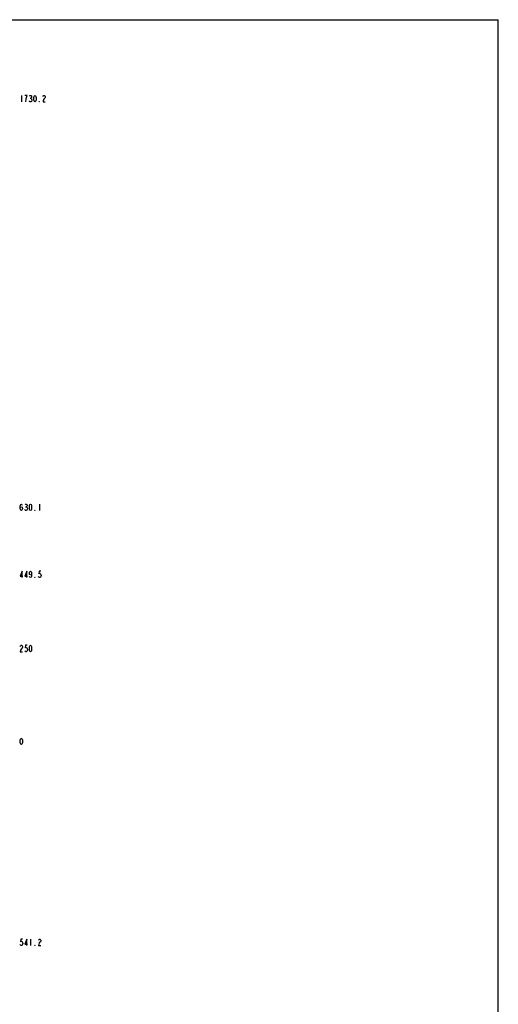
# Model space of a CAD drawing. Header units: millimetres. Extents: x 0 to 5945, y 0 to 4205.
# Tile 76 of 76: x 4656 to 5945, y 1554 to 4205. Entities that reach past the tile are written whole.
import ezdxf

# ---------------------------------------------------------------- set-up
doc = ezdxf.new("R2010")
doc.units = ezdxf.units.MM
doc.header["$LTSCALE"] = 326.975
doc.layers.add('204101000019_DXF_DIMENSION', color=7, linetype='CONTINUOUS')
doc.layers.add('204101000019_DXF_FORMAT', color=7, linetype='CONTINUOUS')

msp = doc.modelspace()

# ---------------------------------------------------------------- linework, layer by layer
at = {"layer": '204101000019_DXF_DIMENSION', "color": 5, "linetype": 'Continuous'}
for p, q in [((4660.83, 4001.151), (4660.83, 3983.651)), ((4684.564, 3993.859), (4686.095, 3993.859)), ((4672.314, 2893.744), (4673.845, 2893.744)), ((4676.908, 2889.369), (4676.908, 2887.91)), ((4709.83, 2901.035), (4709.83, 2883.535)), ((4685.33, 1729.819), (4685.33, 1712.319))]:
    msp.add_line(p, q, dxfattribs=at)
for points in [[(4674.611, 3995.317), (4676.142, 4001.151), (4670.017, 4001.151)], [(4673.08, 3983.651), (4673.845, 3990.942), (4674.611, 3995.317)], [(4689.158, 3988.025), (4687.627, 3985.109), (4686.095, 3983.651), (4684.564, 3983.651), (4683.033, 3985.109), (4682.267, 3986.567)], [(4683.033, 3999.692), (4684.564, 4001.151), (4686.095, 4001.151), (4687.627, 3999.692), (4688.392, 3998.234), (4688.392, 3996.776), (4687.627, 3995.317), (4686.095, 3993.859), (4687.627, 3992.4)], [(4687.627, 3992.4), (4689.158, 3989.484), (4689.158, 3988.025)], [(4697.58, 3983.651), (4696.049, 3985.109), (4695.283, 3986.567), (4694.517, 3989.484), (4694.517, 3995.317), (4695.283, 3998.234), (4696.049, 3999.692), (4697.58, 4001.151), (4699.111, 3999.692), (4699.877, 3998.234), (4700.642, 3995.317), (4700.642, 3989.484), (4699.877, 3986.567), (4699.111, 3985.109), (4697.58, 3983.651)], [(4709.83, 3983.651), (4709.064, 3983.651), (4709.064, 3985.109), (4709.83, 3983.651)], [(4719.018, 3998.234), (4719.783, 3999.692), (4721.314, 4001.151), (4722.846, 4001.151), (4724.377, 3999.692), (4725.143, 3998.234), (4725.143, 3995.317), (4724.377, 3993.859)], [(4724.377, 3993.859), (4721.314, 3990.942), (4719.783, 3988.025), (4719.018, 3983.651), (4725.143, 3983.651)], [(4657.767, 2889.369), (4658.533, 2892.285), (4660.83, 2893.744), (4663.127, 2892.285), (4663.892, 2889.369), (4663.127, 2886.452), (4662.361, 2884.994), (4660.83, 2883.535), (4659.299, 2884.994), (4658.533, 2886.452), (4657.767, 2889.369), (4657.767, 2895.202), (4658.533, 2898.119), (4659.299, 2899.577), (4660.83, 2901.035), (4662.361, 2899.577), (4663.127, 2898.119)], [(4670.783, 2899.577), (4672.314, 2901.035), (4673.845, 2901.035), (4675.377, 2899.577), (4676.142, 2898.119), (4676.142, 2896.66), (4675.377, 2895.202), (4673.845, 2893.744), (4675.377, 2892.285), (4676.908, 2889.369)], [(4685.33, 2883.535), (4683.799, 2884.994), (4683.033, 2886.452), (4682.267, 2889.369), (4682.267, 2895.202), (4683.033, 2898.119), (4683.799, 2899.577), (4685.33, 2901.035), (4686.861, 2899.577), (4687.627, 2898.119), (4688.392, 2895.202), (4688.392, 2889.369), (4687.627, 2886.452), (4686.861, 2884.994), (4685.33, 2883.535)], [(4676.908, 2887.91), (4675.377, 2884.994), (4673.845, 2883.535), (4672.314, 2883.535), (4670.783, 2884.994), (4670.017, 2886.452)], [(4697.58, 2883.535), (4696.814, 2883.535), (4696.814, 2884.994), (4697.58, 2883.535)], [(4663.127, 2702.985), (4663.127, 2720.485), (4657.767, 2707.36), (4664.658, 2707.36)], [(4675.377, 2702.985), (4675.377, 2720.485), (4670.017, 2707.36), (4676.908, 2707.36)], [(4688.392, 2714.652), (4687.627, 2711.735), (4685.33, 2710.276), (4683.033, 2711.735), (4682.267, 2714.652), (4683.033, 2717.568), (4683.799, 2719.027), (4685.33, 2720.485), (4686.861, 2719.027), (4687.627, 2717.568), (4688.392, 2714.652), (4688.392, 2708.818), (4687.627, 2705.902), (4686.861, 2704.443), (4685.33, 2702.985), (4683.799, 2704.443), (4683.033, 2705.902)], [(4697.58, 2702.985), (4696.814, 2702.985), (4696.814, 2704.443), (4697.58, 2702.985)], [(4712.893, 2720.485), (4708.298, 2720.485), (4707.533, 2713.193), (4709.064, 2714.652), (4710.596, 2714.652), (4712.127, 2713.193), (4712.893, 2711.735), (4713.658, 2708.818), (4712.893, 2705.902), (4712.127, 2704.443), (4710.596, 2702.985), (4709.064, 2702.985), (4707.533, 2704.443), (4706.767, 2705.902)], [(4657.767, 2518.068), (4658.533, 2519.527), (4660.064, 2520.985), (4661.596, 2520.985), (4663.127, 2519.527), (4663.892, 2518.068), (4663.892, 2515.152), (4663.127, 2513.693)], [(4676.142, 2520.985), (4671.549, 2520.985), (4670.783, 2513.693), (4672.314, 2515.152), (4673.845, 2515.152), (4675.377, 2513.693), (4676.142, 2512.235), (4676.908, 2509.318), (4676.142, 2506.402), (4675.377, 2504.943), (4673.845, 2503.485), (4672.314, 2503.485), (4670.783, 2504.943), (4670.017, 2506.402)], [(4685.33, 2503.485), (4683.799, 2504.943), (4683.033, 2506.402), (4682.267, 2509.318), (4682.267, 2515.152), (4683.033, 2518.068), (4683.799, 2519.527), (4685.33, 2520.985), (4686.861, 2519.527), (4687.627, 2518.068), (4688.392, 2515.152), (4688.392, 2509.318), (4687.627, 2506.402), (4686.861, 2504.943), (4685.33, 2503.485)], [(4663.127, 2513.693), (4660.064, 2510.777), (4658.533, 2507.86), (4657.767, 2503.485), (4663.892, 2503.485)], [(4660.83, 2253.485), (4659.299, 2254.943), (4658.533, 2256.402), (4657.767, 2259.318), (4657.767, 2265.152), (4658.533, 2268.068), (4659.299, 2269.527), (4660.83, 2270.985), (4662.361, 2269.527), (4663.127, 2268.068), (4663.892, 2265.152), (4663.892, 2259.318), (4663.127, 2256.402), (4662.361, 2254.943), (4660.83, 2253.485)], [(4663.892, 1729.819), (4659.299, 1729.819), (4658.533, 1722.528), (4660.064, 1723.986), (4661.596, 1723.986), (4663.127, 1722.528), (4663.892, 1721.069), (4664.658, 1718.153), (4663.892, 1715.236), (4663.127, 1713.778), (4661.596, 1712.319), (4660.064, 1712.319), (4658.533, 1713.778), (4657.767, 1715.236)], [(4675.377, 1712.319), (4675.377, 1729.819), (4670.017, 1716.694), (4676.908, 1716.694)], [(4706.767, 1726.903), (4707.533, 1728.361), (4709.064, 1729.819), (4710.596, 1729.819), (4712.127, 1728.361), (4712.893, 1726.903), (4712.893, 1723.986), (4712.127, 1722.528)], [(4697.58, 1712.319), (4696.814, 1712.319), (4696.814, 1713.778), (4697.58, 1712.319)], [(4712.127, 1722.528), (4709.064, 1719.611), (4707.533, 1716.694), (4706.767, 1712.319), (4712.893, 1712.319)]]:
    msp.add_lwpolyline(points, dxfattribs=at)
at = {"layer": '204101000019_DXF_FORMAT', "color": 7, "linetype": 'Continuous'}
for p in [(0, 4205), (5945, 0)]:
    msp.add_line(p, (5945, 4205), dxfattribs=at)

doc.saveas('drawing.dxf')
